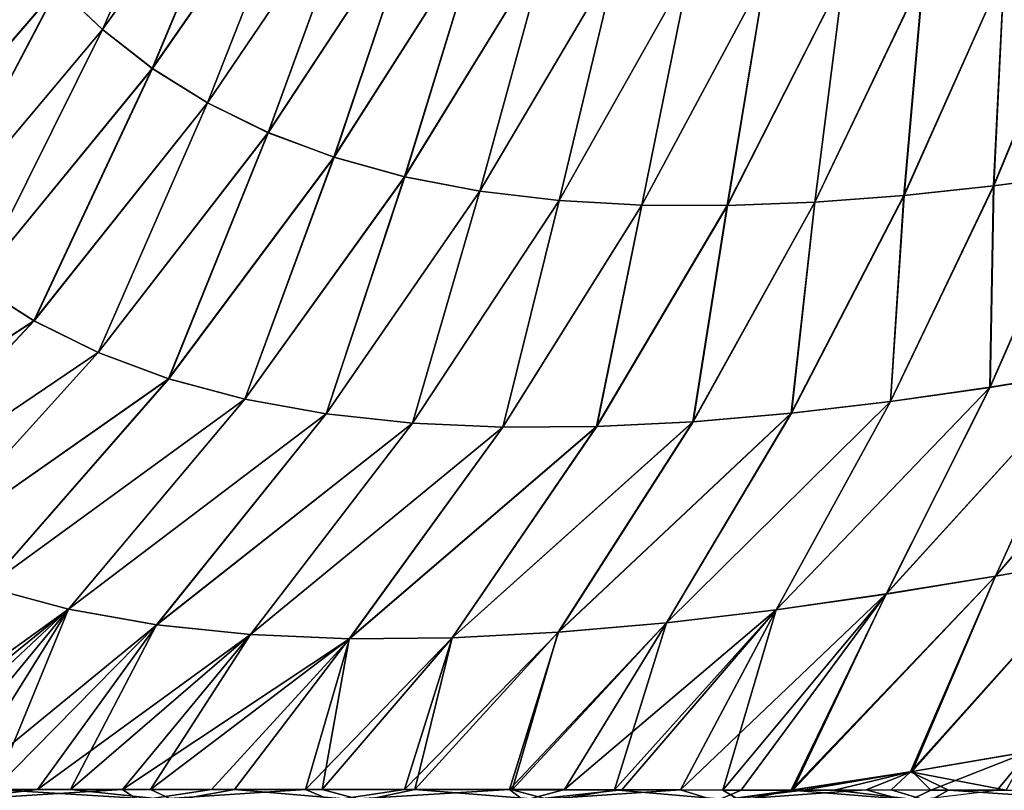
# Model space of a CAD drawing. Header units: metres. Extents: x -155 to 33, y -152 to 27.
# Tile 92 of 133: x -8 to 3, y -107 to -98. Entities that reach past the tile are written whole.
import ezdxf

# ---------------------------------------------------------------- set-up
doc = ezdxf.new("R2010")
doc.units = ezdxf.units.M
doc.layers.add('solid_12_401_042_XXX', color=7, linetype='CONTINUOUS')

msp = doc.modelspace()

# ---------------------------------------------------------------- linework, layer by layer
at = {"layer": 'solid_12_401_042_XXX'}
for points in [[(-8.062673, -97.917191, 21.304043), (-7.556884, -98.400917, 21.297913), (-6.233474, -95.406441, 21.331615)], [(-7.555935, -98.401672, -21.297901), (-8.061844, -97.917984, -21.304033), (-6.233569, -95.406303, -21.331617)], [(-7.556884, -98.400917, 21.297913), (-5.741226, -95.852325, 21.319975), (-6.233474, -95.406441, 21.331615)], [(-7.555935, -98.401672, -21.297901), (-6.233569, -95.406303, -21.331617), (-5.741276, -95.852249, -21.319977)], [(-7.556884, -98.400917, 21.297913), (-6.990796, -98.842461, 21.29108), (-5.741226, -95.852325, 21.319975)], [(-6.989719, -98.843155, -21.291067), (-7.555935, -98.401672, -21.297901), (-5.741276, -95.852249, -21.319977)], [(-6.990796, -98.842461, 21.29108), (-5.196362, -96.261551, 21.305683), (-5.741226, -95.852325, 21.319975)], [(-6.989719, -98.843155, -21.291067), (-5.741276, -95.852249, -21.319977), (-5.196356, -96.26152, -21.305683)], [(-6.990796, -98.842461, 21.29108), (-6.363141, -99.234383, 21.282879), (-5.196362, -96.261551, 21.305683)], [(-6.361932, -99.235001, -21.282864), (-6.989719, -98.843155, -21.291067), (-5.196356, -96.26152, -21.305683)], [(-6.363141, -99.234383, 21.282879), (-4.598366, -96.627342, 21.288015), (-5.196362, -96.261551, 21.305683)], [(-6.361932, -99.235001, -21.282864), (-5.196356, -96.26152, -21.305683), (-4.598293, -96.627357, -21.288013)], [(-6.363141, -99.234383, 21.282879), (-5.674667, -99.571945, 21.272085), (-4.598366, -96.627342, 21.288015)], [(-5.673322, -99.572464, -21.272062), (-6.361932, -99.235001, -21.282864), (-4.598293, -96.627357, -21.288013)], [(-5.674667, -99.571945, 21.272085), (-3.948333, -96.945374, 21.265827), (-4.598366, -96.627342, 21.288015)], [(-5.673322, -99.572464, -21.272062), (-4.598293, -96.627357, -21.288013), (-3.948181, -96.945412, -21.265823)], [(-5.674667, -99.571945, 21.272085), (-4.927246, -99.851944, 21.257193), (-3.948333, -96.945374, 21.265827)], [(-4.925766, -99.852371, -21.25716), (-5.673322, -99.572464, -21.272062), (-3.948181, -96.945412, -21.265823)], [(-4.927246, -99.851944, 21.257193), (-3.24826, -97.212677, 21.237774), (-3.948333, -96.945374, 21.265827)], [(-4.925766, -99.852371, -21.25716), (-3.948181, -96.945412, -21.265823), (-3.248018, -97.21273, -21.237762)], [(-4.927246, -99.851944, 21.257193), (-4.124411, -100.073479, 21.236313), (-3.24826, -97.212677, 21.237774)], [(-4.1228, -100.073807, -21.236265), (-4.925766, -99.852371, -21.25716), (-3.248018, -97.21273, -21.237762)], [(-4.124411, -100.073479, 21.236313), (-2.501466, -97.428368, 21.202221), (-3.24826, -97.212677, 21.237774)], [(-4.1228, -100.073807, -21.236265), (-3.248018, -97.21273, -21.237762), (-2.501125, -97.428421, -21.202204)], [(-10.103331, -100.29023, 21.272388), (-8.062673, -97.917191, 21.304043), (-8.510711, -97.400436, 21.309772)], [(-10.102818, -100.290688, -21.272388), (-8.509992, -97.40126, -21.309765), (-8.061844, -97.917984, -21.304033)], [(-4.124411, -100.073479, 21.236313), (-3.270492, -100.236771, 21.207376), (-2.501466, -97.428368, 21.202221)], [(-3.268755, -100.236992, -21.20731), (-4.1228, -100.073807, -21.236265), (-2.501125, -97.428421, -21.202204)], [(-3.270492, -100.236771, 21.207376), (-1.711908, -97.592537, 21.157417), (-2.501466, -97.428368, 21.202221)], [(-3.268755, -100.236992, -21.20731), (-2.501125, -97.428421, -21.202204), (-1.711462, -97.59259, -21.157389)], [(-3.270492, -100.236771, 21.207376), (-2.370842, -100.34346, 21.168104), (-1.711908, -97.592537, 21.157417)], [(-2.368986, -100.343575, -21.168013), (-3.268755, -100.236992, -21.20731), (-1.711462, -97.59259, -21.157389)], [(-2.370842, -100.34346, 21.168104), (-0.884358, -97.706589, 21.101454), (-1.711908, -97.592537, 21.157417)], [(-2.368986, -100.343575, -21.168013), (-1.711462, -97.59259, -21.157389), (-0.883801, -97.706619, -21.101414)], [(-2.370842, -100.34346, 21.168104), (-1.431783, -100.396645, 21.11614), (-0.884358, -97.706589, 21.101454)], [(-1.42982, -100.39666, -21.11602), (-2.368986, -100.343575, -21.168013), (-0.883801, -97.706619, -21.101414)], [(-1.431783, -100.396645, 21.11614), (-0.024356, -97.773224, 21.032404), (-0.884358, -97.706589, 21.101454)], [(-1.42982, -100.39666, -21.11602), (-0.883801, -97.706619, -21.101414), (-0.023684, -97.773232, -21.032347)], [(1.545965, -100.285774, 20.859854), (2.685021, -97.733154, 20.727396), (1.766915, -97.781967, 20.847305)], [(1.545965, -100.285774, 20.859854), (2.566241, -100.176697, 20.733278), (2.685021, -97.733154, 20.727396)], [(1.548167, -100.28553, -20.859604), (1.767815, -97.781914, -20.847197), (2.686032, -97.733063, -20.727255)], [(2.568491, -100.176392, -20.732973), (1.548167, -100.28553, -20.859604), (2.686032, -97.733063, -20.727255)], [(2.566241, -100.176697, 20.733278), (3.609092, -97.655716, 20.587057), (2.685021, -97.733154, 20.727396)], [(2.566241, -100.176697, 20.733278), (3.586788, -100.04229, 20.583067), (3.609092, -97.655716, 20.587057)], [(2.568491, -100.176392, -20.732973), (2.686032, -97.733063, -20.727255), (3.610205, -97.655586, -20.586876)], [(3.589068, -100.041924, -20.582703), (2.568491, -100.176392, -20.732973), (3.610205, -97.655586, -20.586876)], [(-1.431783, -100.396645, 21.11614), (-0.460865, -100.401337, 21.049063), (-0.024356, -97.773224, 21.032404)], [(-0.458809, -100.401253, -21.048904), (-1.42982, -100.39666, -21.11602), (-0.023684, -97.773232, -21.032347)], [(-0.460865, -100.401337, 21.049063), (0.861594, -97.796844, 20.948334), (-0.024356, -97.773224, 21.032404)], [(-0.460865, -100.401337, 21.049063), (0.534269, -100.362656, 20.964437), (0.861594, -97.796844, 20.948334)], [(-0.458809, -100.401253, -21.048904), (-0.023684, -97.773232, -21.032347), (0.862381, -97.796822, -20.948254)], [(0.536406, -100.362488, -20.964237), (-0.458809, -100.401253, -21.048904), (0.862381, -97.796822, -20.948254)], [(0.534269, -100.362656, 20.964437), (1.766915, -97.781967, 20.847305), (0.861594, -97.796844, 20.948334)], [(0.534269, -100.362656, 20.964437), (1.545965, -100.285774, 20.859854), (1.766915, -97.781967, 20.847305)], [(0.536406, -100.362488, -20.964237), (0.862381, -97.796822, -20.948254), (1.767815, -97.781914, -20.847197)], [(1.548167, -100.28553, -20.859604), (0.536406, -100.362488, -20.964237), (1.767815, -97.781914, -20.847197)], [(-10.103331, -100.29023, 21.272388), (-9.58365, -100.813622, 21.272375), (-8.062673, -97.917191, 21.304043)], [(-9.583035, -100.814072, -21.272377), (-10.102818, -100.290688, -21.272388), (-8.061844, -97.917984, -21.304033)], [(-9.58365, -100.813622, 21.272375), (-7.556884, -98.400917, 21.297913), (-8.062673, -97.917191, 21.304043)], [(-9.583035, -100.814072, -21.272377), (-8.061844, -97.917984, -21.304033), (-7.555935, -98.401672, -21.297901)], [(-9.58365, -100.813622, 21.272375), (-8.995026, -101.289825, 21.273804), (-7.556884, -98.400917, 21.297913)], [(-8.994299, -101.290253, -21.273806), (-9.583035, -100.814072, -21.272377), (-7.555935, -98.401672, -21.297901)], [(-8.995026, -101.289825, 21.273804), (-6.990796, -98.842461, 21.29108), (-7.556884, -98.400917, 21.297913)], [(-8.994299, -101.290253, -21.273806), (-7.555935, -98.401672, -21.297901), (-6.989719, -98.843155, -21.291067)], [(-8.995026, -101.289825, 21.273804), (-8.335354, -101.7108, 21.276062), (-6.990796, -98.842461, 21.29108)], [(-8.334506, -101.711197, -21.276064), (-8.994299, -101.290253, -21.273806), (-6.989719, -98.843155, -21.291067)], [(-8.335354, -101.7108, 21.276062), (-6.363141, -99.234383, 21.282879), (-6.990796, -98.842461, 21.29108)], [(-8.334506, -101.711197, -21.276064), (-6.989719, -98.843155, -21.291067), (-6.361932, -99.235001, -21.282864)], [(-8.335354, -101.7108, 21.276062), (-7.604989, -102.071472, 21.277836), (-6.363141, -99.234383, 21.282879)], [(-7.60401, -102.071815, -21.277836), (-8.334506, -101.711197, -21.276064), (-6.361932, -99.235001, -21.282864)], [(-7.604989, -102.071472, 21.277836), (-5.674667, -99.571945, 21.272085), (-6.363141, -99.234383, 21.282879)], [(-7.60401, -102.071815, -21.277836), (-6.361932, -99.235001, -21.282864), (-5.673322, -99.572464, -21.272062)], [(-7.604989, -102.071472, 21.277836), (-6.80566, -102.368423, 21.277452), (-5.674667, -99.571945, 21.272085)], [(-6.804546, -102.368698, -21.277449), (-7.60401, -102.071815, -21.277836), (-5.673322, -99.572464, -21.272062)], [(-6.80566, -102.368423, 21.277452), (-4.927246, -99.851944, 21.257193), (-5.674667, -99.571945, 21.272085)], [(-6.804546, -102.368698, -21.277449), (-5.673322, -99.572464, -21.272062), (-4.925766, -99.852371, -21.25716)], [(-6.80566, -102.368423, 21.277452), (-5.941131, -102.600731, 21.272736), (-4.927246, -99.851944, 21.257193)], [(-5.939878, -102.600937, -21.272726), (-6.804546, -102.368698, -21.277449), (-4.925766, -99.852371, -21.25716)], [(-5.941131, -102.600731, 21.272736), (-4.124411, -100.073479, 21.236313), (-4.927246, -99.851944, 21.257193)], [(-5.939878, -102.600937, -21.272726), (-4.925766, -99.852371, -21.25716), (-4.1228, -100.073807, -21.236265)], [(-5.941131, -102.600731, 21.272736), (-5.016141, -102.768692, 21.261284), (-4.124411, -100.073479, 21.236313)], [(-5.01475, -102.768822, -21.261261), (-5.939878, -102.600937, -21.272726), (-4.1228, -100.073807, -21.236265)], [(-5.016141, -102.768692, 21.261284), (-3.270492, -100.236771, 21.207376), (-4.124411, -100.073479, 21.236313)], [(-5.01475, -102.768822, -21.261261), (-4.1228, -100.073807, -21.236265), (-3.268755, -100.236992, -21.20731)], [(2.523397, -102.46685, 20.756454), (3.586788, -100.04229, 20.583067), (2.566241, -100.176697, 20.733278)], [(2.523397, -102.46685, 20.756454), (3.645078, -102.285194, 20.591356), (3.586788, -100.04229, 20.583067)], [(2.525538, -102.466469, -20.756166), (2.568491, -100.176392, -20.732973), (3.589068, -100.041924, -20.582703)], [(3.647266, -102.284767, -20.591002), (2.525538, -102.466469, -20.756166), (3.589068, -100.041924, -20.582703)], [(1.393906, -102.627953, 20.893576), (2.566241, -100.176697, 20.733278), (1.545965, -100.285774, 20.859854)], [(1.393906, -102.627953, 20.893576), (2.523397, -102.46685, 20.756454), (2.566241, -100.176697, 20.733278)], [(1.395981, -102.627632, -20.893349), (1.548167, -100.28553, -20.859604), (2.568491, -100.176392, -20.732973)], [(2.525538, -102.466469, -20.756166), (1.395981, -102.627632, -20.893349), (2.568491, -100.176392, -20.732973)], [(-5.016141, -102.768692, 21.261284), (-4.036683, -102.874146, 21.240406), (-3.270492, -100.236771, 21.207376)], [(-4.035155, -102.874191, -21.240366), (-5.01475, -102.768822, -21.261261), (-3.268755, -100.236992, -21.20731)], [(-4.036683, -102.874146, 21.240406), (-2.370842, -100.34346, 21.168104), (-3.270492, -100.236771, 21.207376)], [(-4.035155, -102.874191, -21.240366), (-3.268755, -100.236992, -21.20731), (-2.368986, -100.343575, -21.168013)], [(0.266335, -102.760941, 21.004864), (1.545965, -100.285774, 20.859854), (0.534269, -100.362656, 20.964437)], [(0.266335, -102.760941, 21.004864), (1.393906, -102.627953, 20.893576), (1.545965, -100.285774, 20.859854)], [(0.268326, -102.760674, -21.004686), (0.536406, -100.362488, -20.964237), (1.548167, -100.28553, -20.859604)], [(1.395981, -102.627632, -20.893349), (0.268326, -102.760674, -21.004686), (1.548167, -100.28553, -20.859604)], [(-4.036683, -102.874146, 21.240406), (-3.00995, -102.92054, 21.207287), (-2.370842, -100.34346, 21.168104)], [(-3.008291, -102.920509, -21.207222), (-4.035155, -102.874191, -21.240366), (-2.368986, -100.343575, -21.168013)], [(-3.00995, -102.92054, 21.207287), (-1.431783, -100.396645, 21.11614), (-2.370842, -100.34346, 21.168104)], [(-3.00995, -102.92054, 21.207287), (-1.944651, -102.913368, 21.158964), (-1.431783, -100.396645, 21.11614)], [(-3.008291, -102.920509, -21.207222), (-2.368986, -100.343575, -21.168013), (-1.42982, -100.39666, -21.11602)], [(-1.94287, -102.913261, -21.158871), (-3.008291, -102.920509, -21.207222), (-1.42982, -100.39666, -21.11602)], [(-1.944651, -102.913368, 21.158964), (-0.460865, -100.401337, 21.049063), (-1.431783, -100.396645, 21.11614)], [(-1.944651, -102.913368, 21.158964), (-0.849609, -102.858276, 21.092474), (-0.460865, -100.401337, 21.049063)], [(-1.94287, -102.913261, -21.158871), (-1.42982, -100.39666, -21.11602), (-0.458809, -100.401253, -21.048904)], [(-0.847717, -102.858086, -21.092342), (-1.94287, -102.913261, -21.158871), (-0.458809, -100.401253, -21.048904)], [(-0.849609, -102.858276, 21.092474), (0.534269, -100.362656, 20.964437), (-0.460865, -100.401337, 21.049063)], [(-0.849609, -102.858276, 21.092474), (0.266335, -102.760941, 21.004864), (0.534269, -100.362656, 20.964437)], [(-0.847717, -102.858086, -21.092342), (-0.458809, -100.401253, -21.048904), (0.536406, -100.362488, -20.964237)], [(0.268326, -102.760674, -21.004686), (-0.847717, -102.858086, -21.092342), (0.536406, -100.362488, -20.964237)], [(-8.995026, -101.289825, 21.273804), (-11.20031, -103.57859, 21.253672), (-8.335354, -101.7108, 21.276062)], [(-8.334506, -101.711197, -21.276064), (-11.199862, -103.578796, -21.253679), (-8.994299, -101.290253, -21.273806)], [(-8.335354, -101.7108, 21.276062), (-11.20031, -103.57859, 21.253672), (-10.506559, -104.031609, 21.26729)], [(-8.334506, -101.711197, -21.276064), (-10.506001, -104.031815, -21.2673), (-11.199862, -103.578796, -21.253679)], [(-8.335354, -101.7108, 21.276062), (-10.506559, -104.031609, 21.26729), (-7.604989, -102.071472, 21.277836)], [(-7.60401, -102.071815, -21.277836), (-10.506001, -104.031815, -21.2673), (-8.334506, -101.711197, -21.276064)], [(-7.604989, -102.071472, 21.277836), (-10.506559, -104.031609, 21.26729), (-9.7312, -104.419189, 21.282701)], [(-7.60401, -102.071815, -21.277836), (-9.73052, -104.41938, -21.282713), (-10.506001, -104.031815, -21.2673)], [(-7.604989, -102.071472, 21.277836), (-9.7312, -104.419189, 21.282701), (-6.80566, -102.368423, 21.277452)], [(-6.804546, -102.368698, -21.277449), (-9.73052, -104.41938, -21.282713), (-7.60401, -102.071815, -21.277836)], [(4.749275, -102.090515, 20.396202), (2.586562, -104.614182, 20.790155), (3.809838, -104.398155, 20.603037)], [(3.645078, -102.285194, 20.591356), (2.586562, -104.614182, 20.790155), (4.749275, -102.090515, 20.396202)], [(4.75149, -102.090057, -20.395773), (3.812029, -104.397682, -20.602665), (2.588694, -104.613754, -20.78986)], [(4.75149, -102.090057, -20.395773), (2.588694, -104.613754, -20.78986), (3.647266, -102.284767, -20.591002)], [(3.645078, -102.285194, 20.591356), (1.344689, -104.815491, 20.943764), (2.586562, -104.614182, 20.790155)], [(2.523397, -102.46685, 20.756454), (1.344689, -104.815491, 20.943764), (3.645078, -102.285194, 20.591356)], [(3.647266, -102.284767, -20.591002), (2.588694, -104.613754, -20.78986), (1.346739, -104.815109, -20.943535)], [(3.647266, -102.284767, -20.591002), (1.346739, -104.815109, -20.943535), (2.525538, -102.466469, -20.756166)], [(-6.80566, -102.368423, 21.277452), (-9.7312, -104.419189, 21.282701), (-8.875805, -104.737747, 21.298052)], [(-6.804546, -102.368698, -21.277449), (-8.874991, -104.737907, -21.298063), (-9.73052, -104.41938, -21.282713)], [(-6.80566, -102.368423, 21.277452), (-8.875805, -104.737747, 21.298052), (-5.941131, -102.600731, 21.272736)], [(-5.939878, -102.600937, -21.272726), (-8.874991, -104.737907, -21.298063), (-6.804546, -102.368698, -21.277449)], [(2.523397, -102.46685, 20.756454), (0.095426, -104.994034, 21.066492), (1.344689, -104.815491, 20.943764)], [(1.393906, -102.627953, 20.893576), (0.095426, -104.994034, 21.066492), (2.523397, -102.46685, 20.756454)], [(2.525538, -102.466469, -20.756166), (1.346739, -104.815109, -20.943535), (0.097375, -104.993706, -21.066322)], [(2.525538, -102.466469, -20.756166), (0.097375, -104.993706, -21.066322), (1.395981, -102.627632, -20.893349)], [(-5.941131, -102.600731, 21.272736), (-8.875805, -104.737747, 21.298052), (-7.944379, -104.986328, 21.310863)], [(-5.939878, -102.600937, -21.272726), (-7.943422, -104.98645, -21.310873), (-8.874991, -104.737907, -21.298063)], [(-5.941131, -102.600731, 21.272736), (-7.944379, -104.986328, 21.310863), (-5.016141, -102.768692, 21.261284)], [(-5.01475, -102.768822, -21.261261), (-7.943422, -104.98645, -21.310873), (-5.939878, -102.600937, -21.272726)], [(1.393906, -102.627953, 20.893576), (-1.149961, -105.141693, 21.161041), (0.095426, -104.994034, 21.066492)], [(0.266335, -102.760941, 21.004864), (-1.149961, -105.141693, 21.161041), (1.393906, -102.627953, 20.893576)], [(1.395981, -102.627632, -20.893349), (0.097375, -104.993706, -21.066322), (-1.14813, -105.141434, -21.160917)], [(1.395981, -102.627632, -20.893349), (-1.14813, -105.141434, -21.160917), (0.268326, -102.760674, -21.004686)], [(-5.016141, -102.768692, 21.261284), (-7.944379, -104.986328, 21.310863), (-6.942104, -105.165283, 21.318373)], [(-5.01475, -102.768822, -21.261261), (-6.940998, -105.165352, -21.318375), (-7.943422, -104.98645, -21.310873)], [(-5.016141, -102.768692, 21.261284), (-6.942104, -105.165283, 21.318373), (-4.036683, -102.874146, 21.240406)], [(-4.035155, -102.874191, -21.240366), (-6.940998, -105.165352, -21.318375), (-5.01475, -102.768822, -21.261261)], [(0.266335, -102.760941, 21.004864), (-2.380226, -105.250443, 21.230124), (-1.149961, -105.141693, 21.161041)], [(-0.849609, -102.858276, 21.092474), (-2.380226, -105.250443, 21.230124), (0.266335, -102.760941, 21.004864)], [(0.268326, -102.760674, -21.004686), (-1.14813, -105.141434, -21.160917), (-2.378527, -105.250252, -21.230042)], [(0.268326, -102.760674, -21.004686), (-2.378527, -105.250252, -21.230042), (-0.847717, -102.858086, -21.092342)], [(-4.036683, -102.874146, 21.240406), (-6.942104, -105.165283, 21.318373), (-5.875664, -105.276581, 21.317455)], [(-4.035155, -102.874191, -21.240366), (-5.874405, -105.276596, -21.317446), (-6.940998, -105.165352, -21.318375)], [(-4.036683, -102.874146, 21.240406), (-5.875664, -105.276581, 21.317455), (-3.00995, -102.92054, 21.207287)], [(-3.008291, -102.920509, -21.207222), (-5.874405, -105.276596, -21.317446), (-4.035155, -102.874191, -21.240366)], [(-0.849609, -102.858276, 21.092474), (-3.584684, -105.313217, 21.276867), (-2.380226, -105.250443, 21.230124)], [(-1.944651, -102.913368, 21.158964), (-3.584684, -105.313217, 21.276867), (-0.849609, -102.858276, 21.092474)], [(-0.847717, -102.858086, -21.092342), (-2.378527, -105.250252, -21.230042), (-3.583125, -105.313095, -21.276817)], [(-0.847717, -102.858086, -21.092342), (-3.583125, -105.313095, -21.276817), (-1.94287, -102.913261, -21.158871)], [(-3.00995, -102.92054, 21.207287), (-5.875664, -105.276581, 21.317455), (-4.7532, -105.323936, 21.304796)], [(-3.008291, -102.920509, -21.207222), (-4.751788, -105.323883, -21.30477), (-5.874405, -105.276596, -21.317446)], [(-1.944651, -102.913368, 21.158964), (-4.7532, -105.323936, 21.304796), (-3.584684, -105.313217, 21.276867)], [(-3.00995, -102.92054, 21.207287), (-4.7532, -105.323936, 21.304796), (-1.944651, -102.913368, 21.158964)], [(-1.94287, -102.913261, -21.158871), (-3.583125, -105.313095, -21.276817), (-4.751788, -105.323883, -21.30477)], [(-1.94287, -102.913261, -21.158871), (-4.751788, -105.323883, -21.30477), (-3.008291, -102.920509, -21.207222)], [(1.620946, -106.835617, 20.979033), (3.809838, -104.398155, 20.603037), (2.586562, -104.614182, 20.790155)], [(1.620946, -106.835617, 20.979033), (2.954121, -106.609383, 20.797773), (3.809838, -104.398155, 20.603037)], [(3.812029, -104.397682, -20.602665), (2.970829, -106.606369, -20.795229), (1.639205, -106.83255, -20.97682)], [(2.588694, -104.613754, -20.78986), (3.812029, -104.397682, -20.602665), (1.639205, -106.83255, -20.97682)], [(2.586562, -104.614182, 20.790155), (1.344689, -104.815491, 20.943764), (0.266339, -107.044434, 21.12356)], [(1.620946, -106.835617, 20.979033), (2.586562, -104.614182, 20.790155), (0.266339, -107.044434, 21.12356)], [(2.588694, -104.613754, -20.78986), (1.639205, -106.83255, -20.97682), (0.286063, -107.043289, -21.121784)], [(1.346739, -104.815109, -20.943535), (2.588694, -104.613754, -20.78986), (0.286063, -107.043289, -21.121784)], [(-8.874991, -104.737907, -21.298063), (-7.943422, -104.98645, -21.310873), (-10.787431, -107.037415, -21.329201)], [(-7.944379, -104.986328, 21.310863), (-8.875805, -104.737747, 21.298052), (-10.463198, -107.037277, 21.336136)], [(1.346739, -104.815109, -20.943535), (-0.301554, -107.043365, -21.170238), (-0.989376, -107.042076, -21.219303)], [(0.097375, -104.993706, -21.066322), (1.346739, -104.815109, -20.943535), (-0.989376, -107.042076, -21.219303)], [(1.344689, -104.815491, 20.943764), (-0.510298, -107.04351, 21.185989), (0.266339, -107.044434, 21.12356)], [(1.344689, -104.815491, 20.943764), (0.095426, -104.994034, 21.066492), (-0.510298, -107.04351, 21.185989)], [(1.346739, -104.815109, -20.943535), (0.286063, -107.043289, -21.121784), (-0.301554, -107.043365, -21.170238)], [(-7.943422, -104.98645, -21.310873), (-10.131823, -107.037056, -21.342869), (-10.787431, -107.037415, -21.329201)], [(-7.944379, -104.986328, 21.310863), (-10.463198, -107.037277, 21.336136), (-9.633795, -107.037628, 21.352262)], [(-7.943422, -104.98645, -21.310873), (-9.22082, -107.037315, -21.359243), (-10.131823, -107.037056, -21.342869)], [(-7.944379, -104.986328, 21.310863), (-9.633795, -107.037628, 21.352262), (-8.788409, -107.036751, 21.365692)], [(-7.943422, -104.98645, -21.310873), (-6.940998, -105.165352, -21.318375), (-9.22082, -107.037315, -21.359243)], [(-6.942104, -105.165283, 21.318373), (-7.944379, -104.986328, 21.310863), (-8.788409, -107.036751, 21.365692)], [(0.097375, -104.993706, -21.066322), (-1.658808, -107.040131, -21.259737), (-2.306993, -107.038841, -21.292559)], [(-1.14813, -105.141434, -21.160917), (0.097375, -104.993706, -21.066322), (-2.306993, -107.038841, -21.292559)], [(0.095426, -104.994034, 21.066492), (-1.740325, -107.039635, 21.264185), (-0.510298, -107.04351, 21.185989)], [(0.095426, -104.994034, 21.066492), (-1.149961, -105.141693, 21.161041), (-1.740325, -107.039635, 21.264185)], [(0.097375, -104.993706, -21.066322), (-0.989376, -107.042076, -21.219303), (-1.658808, -107.040131, -21.259737)], [(-6.940998, -105.165352, -21.318375), (-8.29351, -107.036247, -21.371899), (-9.22082, -107.037315, -21.359243)], [(-6.942104, -105.165283, 21.318373), (-8.788409, -107.036751, 21.365692), (-7.919959, -107.036339, 21.375698)], [(-6.940998, -105.165352, -21.318375), (-5.874405, -105.276596, -21.317446), (-8.29351, -107.036247, -21.371899)], [(-5.875664, -105.276581, 21.317455), (-6.942104, -105.165283, 21.318373), (-7.919959, -107.036339, 21.375698)], [(-1.14813, -105.141434, -21.160917), (-2.306993, -107.038841, -21.292559), (-2.932778, -107.038589, -21.318756)], [(-2.378527, -105.250252, -21.230042), (-1.14813, -105.141434, -21.160917), (-2.932778, -107.038589, -21.318756)], [(-1.149961, -105.141693, 21.161041), (-2.904613, -107.039246, 21.317717), (-1.740325, -107.039635, 21.264185)], [(-1.149961, -105.141693, 21.161041), (-2.380226, -105.250443, 21.230124), (-2.904613, -107.039246, 21.317717)], [(-5.874405, -105.276596, -21.317446), (-7.331012, -107.03698, -21.379976), (-8.29351, -107.036247, -21.371899)], [(-5.875664, -105.276581, 21.317455), (-7.919959, -107.036339, 21.375698), (-7.010282, -107.037689, 21.38135)], [(-5.874405, -105.276596, -21.317446), (-4.751788, -105.323883, -21.30477), (-7.331012, -107.03698, -21.379976)], [(-4.751788, -105.323883, -21.30477), (-6.31756, -107.036942, -21.381638), (-7.331012, -107.03698, -21.379976)], [(-4.7532, -105.323936, 21.304796), (-5.875664, -105.276581, 21.317455), (-7.010282, -107.037689, 21.38135)], [(-4.7532, -105.323936, 21.304796), (-7.010282, -107.037689, 21.38135), (-6.058528, -107.036797, 21.380775)], [(-4.751788, -105.323883, -21.30477), (-5.251578, -107.036598, -21.374355), (-6.31756, -107.036942, -21.381638)], [(-4.7532, -105.323936, 21.304796), (-6.058528, -107.036797, 21.380775), (-5.060002, -107.037079, 21.371967)], [(-3.583125, -105.313095, -21.276817), (-4.124887, -107.038246, -21.354902), (-5.251578, -107.036598, -21.374355)], [(-4.751788, -105.323883, -21.30477), (-3.583125, -105.313095, -21.276817), (-5.251578, -107.036598, -21.374355)], [(-3.584684, -105.313217, 21.276867), (-5.060002, -107.037079, 21.371967), (-4.009496, -107.038864, 21.352165)], [(-3.584684, -105.313217, 21.276867), (-4.7532, -105.323936, 21.304796), (-5.060002, -107.037079, 21.371967)], [(-2.378527, -105.250252, -21.230042), (-2.932778, -107.038589, -21.318756), (-4.124887, -107.038246, -21.354902)], [(-3.583125, -105.313095, -21.276817), (-2.378527, -105.250252, -21.230042), (-4.124887, -107.038246, -21.354902)], [(-2.380226, -105.250443, 21.230124), (-4.009496, -107.038864, 21.352165), (-2.904613, -107.039246, 21.317717)], [(-2.380226, -105.250443, 21.230124), (-3.584684, -105.313217, 21.276867), (-4.009496, -107.038864, 21.352165)], [(1.620946, -106.835617, 20.979033), (2.709533, -107.046181, 20.847967), (2.954121, -106.609383, 20.797773)], [(1.639205, -106.83255, -20.97682), (2.970829, -106.606369, -20.795229), (1.853768, -107.043633, -20.959538)], [(2.970829, -106.606369, -20.795229), (2.600946, -107.046951, -20.863152), (1.853768, -107.043633, -20.959538)], [(2.970829, -106.606369, -20.795229), (3.345649, -107.049232, -20.753202), (2.600946, -107.046951, -20.863152)], [(1.620946, -106.835617, 20.979033), (0.266339, -107.044434, 21.12356), (0.759849, -107.043617, 21.078056)], [(1.639205, -106.83255, -20.97682), (0.4012, -107.043121, -21.111544), (0.286063, -107.043289, -21.121784)], [(1.639205, -106.83255, -20.97682), (1.117257, -107.041748, -21.042049), (0.4012, -107.043121, -21.111544)], [(1.620946, -106.835617, 20.979033), (0.759849, -107.043617, 21.078056), (1.401632, -107.041885, 21.011572)], [(1.639205, -106.83255, -20.97682), (1.853768, -107.043633, -20.959538), (1.117257, -107.041748, -21.042049)], [(1.620946, -106.835617, 20.979033), (1.401632, -107.041885, 21.011572), (2.053639, -107.043243, 20.935007)], [(1.620946, -106.835617, 20.979033), (2.053639, -107.043243, 20.935007), (2.709533, -107.046181, 20.847967)], [(-9.327971, -107.161942, -21.347397), (-8.29351, -107.036247, -21.371899), (-7.331012, -107.03698, -21.379976)], [(-9.327971, -107.161942, -21.347397), (-9.22082, -107.037315, -21.359243), (-8.29351, -107.036247, -21.371899)], [(-7.142971, -107.161758, -21.370417), (-9.327971, -107.161942, -21.347397), (-7.331012, -107.03698, -21.379976)], [(-8.788409, -107.036751, 21.365692), (-8.885597, -107.161949, 21.354176), (-6.740855, -107.161888, 21.371498)], [(-7.919959, -107.036339, 21.375698), (-8.788409, -107.036751, 21.365692), (-6.740855, -107.161888, 21.371498)], [(-7.010282, -107.037689, 21.38135), (-7.919959, -107.036339, 21.375698), (-6.740855, -107.161888, 21.371498)], [(-7.142971, -107.161758, -21.370417), (-7.331012, -107.03698, -21.379976), (-6.31756, -107.036942, -21.381638)], [(-7.142971, -107.161758, -21.370417), (-6.31756, -107.036942, -21.381638), (-5.251578, -107.036598, -21.374355)], [(-4.957154, -107.162209, -21.360994), (-7.142971, -107.161758, -21.370417), (-5.251578, -107.036598, -21.374355)], [(-6.058528, -107.036797, 21.380775), (-7.010282, -107.037689, 21.38135), (-6.740855, -107.161888, 21.371498)], [(-6.058528, -107.036797, 21.380775), (-6.740855, -107.161888, 21.371498), (-4.595178, -107.162437, 21.35533)], [(-5.060002, -107.037079, 21.371967), (-6.058528, -107.036797, 21.380775), (-4.595178, -107.162437, 21.35533)], [(-4.957154, -107.162209, -21.360994), (-5.251578, -107.036598, -21.374355), (-4.124887, -107.038246, -21.354902)], [(-4.009496, -107.038864, 21.352165), (-5.060002, -107.037079, 21.371967), (-4.595178, -107.162437, 21.35533)], [(-4.957154, -107.162209, -21.360994), (-4.124887, -107.038246, -21.354902), (-2.932778, -107.038589, -21.318756)], [(-2.771038, -107.163353, -21.304087), (-4.957154, -107.162209, -21.360994), (-2.932778, -107.038589, -21.318756)], [(-4.009496, -107.038864, 21.352165), (-4.595178, -107.162437, 21.35533), (-2.449661, -107.163673, 21.290686)], [(-2.904613, -107.039246, 21.317717), (-4.009496, -107.038864, 21.352165), (-2.449661, -107.163673, 21.290686)], [(-2.771038, -107.163353, -21.304087), (-2.932778, -107.038589, -21.318756), (-2.306993, -107.038841, -21.292559)], [(-1.740325, -107.039635, 21.264185), (-2.904613, -107.039246, 21.317717), (-2.449661, -107.163673, 21.290686)], [(-2.771038, -107.163353, -21.304087), (-2.306993, -107.038841, -21.292559), (-1.658808, -107.040131, -21.259737)], [(-2.771038, -107.163353, -21.304087), (-1.658808, -107.040131, -21.259737), (-0.989376, -107.042076, -21.219303)], [(-0.587372, -107.165298, -21.182549), (-2.771038, -107.163353, -21.304087), (-0.989376, -107.042076, -21.219303)], [(-1.740325, -107.039635, 21.264185), (-2.449661, -107.163673, 21.290686), (-0.30683, -107.16571, 21.161381)], [(-0.510298, -107.04351, 21.185989), (-1.740325, -107.039635, 21.264185), (-0.30683, -107.16571, 21.161381)], [(-0.587372, -107.165298, -21.182549), (-0.989376, -107.042076, -21.219303), (-0.301554, -107.043365, -21.170238)], [(-0.587372, -107.165298, -21.182549), (0.4012, -107.043121, -21.111544), (1.117257, -107.041748, -21.042049)], [(1.591898, -107.168182, -20.979351), (-0.587372, -107.165298, -21.182549), (1.117257, -107.041748, -21.042049)], [(-0.587372, -107.165298, -21.182549), (0.286063, -107.043289, -21.121784), (0.4012, -107.043121, -21.111544)], [(-0.587372, -107.165298, -21.182549), (-0.301554, -107.043365, -21.170238), (0.286063, -107.043289, -21.121784)], [(0.266339, -107.044434, 21.12356), (-0.510298, -107.04351, 21.185989), (-0.30683, -107.16571, 21.161381)], [(0.266339, -107.044434, 21.12356), (-0.30683, -107.16571, 21.161381), (1.831617, -107.168648, 20.951189)], [(0.759849, -107.043617, 21.078056), (0.266339, -107.044434, 21.12356), (1.831617, -107.168648, 20.951189)], [(1.401632, -107.041885, 21.011572), (0.759849, -107.043617, 21.078056), (1.831617, -107.168648, 20.951189)], [(1.591898, -107.168182, -20.979351), (1.117257, -107.041748, -21.042049), (1.853768, -107.043633, -20.959538)], [(2.053639, -107.043243, 20.935007), (1.401632, -107.041885, 21.011572), (1.831617, -107.168648, 20.951189)], [(1.591898, -107.168182, -20.979351), (1.853768, -107.043633, -20.959538), (2.600946, -107.046951, -20.863152)], [(2.053639, -107.043243, 20.935007), (1.831617, -107.168648, 20.951189), (3.962113, -107.172348, 20.639326)], [(2.709533, -107.046181, 20.847967), (2.053639, -107.043243, 20.935007), (3.962113, -107.172348, 20.639326)]]:
    msp.add_3dface(points, dxfattribs=at)

doc.saveas('drawing.dxf')
